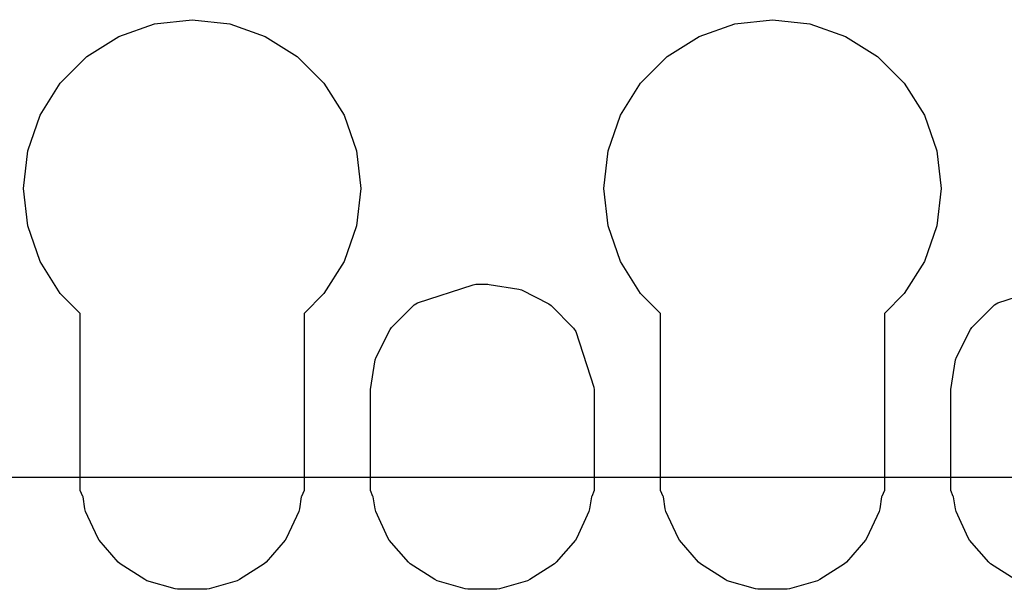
# Model space of a CAD drawing. Extents: x 138 to 258, y -115 to -93.
# Tile 5 of 44: x 142.66 to 146.97, y -114.38 to -111.89. Entities that reach past the tile are written whole.
import ezdxf

# ---------------------------------------------------------------- set-up
doc = ezdxf.new("R2010")
doc.units = 0
doc.layers.add('BLACK', color=7, linetype='CONTINUOUS')

msp = doc.modelspace()

# ---------------------------------------------------------------- linework, layer by layer
at = {"layer": 'BLACK', "linetype": 'CONTINUOUS'}
for p, q in [((143.09763, -111.964995), (143.253637, -111.910406)), ((143.09763, -111.964995), (143.253637, -111.910406)), ((143.253637, -111.910406), (143.41788, -111.8919)), ((143.253637, -111.910406), (143.41788, -111.8919)), ((143.41788, -111.8919), (143.582123, -111.910406)), ((143.41788, -111.8919), (143.582123, -111.910406)), ((143.582123, -111.910406), (143.73813, -111.964995)), ((143.582123, -111.910406), (143.73813, -111.964995)), ((145.63763, -111.964995), (145.793637, -111.910406)), ((145.63763, -111.964995), (145.793637, -111.910406)), ((145.793637, -111.910406), (145.95788, -111.8919)), ((145.793637, -111.910406), (145.95788, -111.8919)), ((145.95788, -111.8919), (146.122123, -111.910406)), ((145.95788, -111.8919), (146.122123, -111.910406)), ((146.122123, -111.910406), (146.27813, -111.964995)), ((146.122123, -111.910406), (146.27813, -111.964995)), ((142.957682, -112.05293), (143.09763, -111.964995)), ((142.957682, -112.05293), (143.09763, -111.964995)), ((143.73813, -111.964995), (143.878078, -112.05293)), ((143.73813, -111.964995), (143.878078, -112.05293)), ((145.497682, -112.05293), (145.63763, -111.964995)), ((145.497682, -112.05293), (145.63763, -111.964995)), ((146.27813, -111.964995), (146.418078, -112.05293)), ((146.27813, -111.964995), (146.418078, -112.05293)), ((142.84081, -112.169802), (142.957682, -112.05293)), ((142.84081, -112.169802), (142.957682, -112.05293)), ((143.878078, -112.05293), (143.99495, -112.169802)), ((143.878078, -112.05293), (143.99495, -112.169802)), ((145.38081, -112.169802), (145.497682, -112.05293)), ((145.38081, -112.169802), (145.497682, -112.05293)), ((146.418078, -112.05293), (146.53495, -112.169802)), ((146.418078, -112.05293), (146.53495, -112.169802)), ((142.752875, -112.30975), (142.84081, -112.169802)), ((142.752875, -112.30975), (142.84081, -112.169802)), ((143.99495, -112.169802), (144.082885, -112.30975)), ((143.99495, -112.169802), (144.082885, -112.30975)), ((145.292875, -112.30975), (145.38081, -112.169802)), ((145.292875, -112.30975), (145.38081, -112.169802)), ((146.53495, -112.169802), (146.622885, -112.30975)), ((146.53495, -112.169802), (146.622885, -112.30975)), ((142.698286, -112.465757), (142.752875, -112.30975)), ((142.698286, -112.465757), (142.752875, -112.30975)), ((144.082885, -112.30975), (144.137474, -112.465757)), ((144.082885, -112.30975), (144.137474, -112.465757)), ((145.238286, -112.465757), (145.292875, -112.30975)), ((145.238286, -112.465757), (145.292875, -112.30975)), ((146.622885, -112.30975), (146.677474, -112.465757)), ((146.622885, -112.30975), (146.677474, -112.465757)), ((142.67978, -112.63), (142.698286, -112.465757)), ((142.67978, -112.63), (142.698286, -112.465757)), ((144.137474, -112.465757), (144.15598, -112.63)), ((144.137474, -112.465757), (144.15598, -112.63)), ((145.21978, -112.63), (145.238286, -112.465757)), ((145.21978, -112.63), (145.238286, -112.465757)), ((146.677474, -112.465757), (146.69598, -112.63)), ((146.677474, -112.465757), (146.69598, -112.63)), ((142.698286, -112.794243), (142.67978, -112.63)), ((142.698286, -112.794243), (142.67978, -112.63)), ((144.15598, -112.63), (144.137474, -112.794243)), ((144.15598, -112.63), (144.137474, -112.794243)), ((145.238286, -112.794243), (145.21978, -112.63)), ((145.238286, -112.794243), (145.21978, -112.63)), ((146.69598, -112.63), (146.677474, -112.794243)), ((146.69598, -112.63), (146.677474, -112.794243)), ((142.752875, -112.95025), (142.698286, -112.794243)), ((142.752875, -112.95025), (142.698286, -112.794243)), ((144.137474, -112.794243), (144.082885, -112.95025)), ((144.137474, -112.794243), (144.082885, -112.95025)), ((145.292875, -112.95025), (145.238286, -112.794243)), ((145.292875, -112.95025), (145.238286, -112.794243)), ((146.677474, -112.794243), (146.622885, -112.95025)), ((146.677474, -112.794243), (146.622885, -112.95025)), ((142.84081, -113.090198), (142.752875, -112.95025)), ((142.84081, -113.090198), (142.752875, -112.95025)), ((144.082885, -112.95025), (143.99495, -113.090198)), ((144.082885, -112.95025), (143.99495, -113.090198)), ((145.38081, -113.090198), (145.292875, -112.95025)), ((145.38081, -113.090198), (145.292875, -112.95025)), ((146.622885, -112.95025), (146.53495, -113.090198)), ((146.622885, -112.95025), (146.53495, -113.090198)), ((144.404863, -113.129985), (144.64806, -113.050965)), ((144.404863, -113.129985), (144.64806, -113.050965)), ((144.64806, -113.050965), (144.659834, -113.0491)), ((144.64806, -113.050965), (144.659834, -113.0491)), ((144.659834, -113.0491), (144.711878, -113.0491)), ((144.659834, -113.0491), (144.711878, -113.0491)), ((144.711878, -113.0491), (144.717838, -113.049569)), ((144.711878, -113.0491), (144.717838, -113.049569)), ((144.717838, -113.049569), (144.847469, -113.0701)), ((144.717838, -113.049569), (144.847469, -113.0701)), ((144.847469, -113.0701), (144.858806, -113.073784)), ((144.847469, -113.0701), (144.858806, -113.073784)), ((144.858806, -113.073784), (144.979355, -113.135208)), ((144.858806, -113.073784), (144.979355, -113.135208)), ((146.944863, -113.129985), (147.18806, -113.050965)), ((146.944863, -113.129985), (147.18806, -113.050965)), ((142.92798, -113.177368), (142.84081, -113.090198)), ((142.92798, -113.177368), (142.84081, -113.090198)), ((143.99495, -113.090198), (143.90778, -113.177368)), ((143.99495, -113.090198), (143.90778, -113.177368)), ((145.46798, -113.177368), (145.38081, -113.090198)), ((145.46798, -113.177368), (145.38081, -113.090198)), ((146.53495, -113.090198), (146.44778, -113.177368)), ((146.53495, -113.090198), (146.44778, -113.177368)), ((144.291094, -113.237881), (144.389696, -113.139279)), ((144.291094, -113.237881), (144.389696, -113.139279)), ((144.389696, -113.139279), (144.404863, -113.129985)), ((144.389696, -113.139279), (144.404863, -113.129985)), ((144.979355, -113.135208), (144.988999, -113.142214)), ((144.979355, -113.135208), (144.988999, -113.142214)), ((144.988999, -113.142214), (145.087601, -113.240816)), ((144.988999, -113.142214), (145.087601, -113.240816)), ((146.831094, -113.237881), (146.929696, -113.139279)), ((146.831094, -113.237881), (146.929696, -113.139279)), ((146.929696, -113.139279), (146.944863, -113.129985)), ((146.929696, -113.139279), (146.944863, -113.129985)), ((142.92798, -113.9508), (142.92798, -113.177368)), ((142.92798, -113.9508), (142.92798, -113.177368)), ((143.90778, -113.177368), (143.90778, -113.9508)), ((143.90778, -113.177368), (143.90778, -113.9508)), ((145.46798, -113.9508), (145.46798, -113.177368)), ((145.46798, -113.9508), (145.46798, -113.177368)), ((146.44778, -113.177368), (146.44778, -113.9508)), ((146.44778, -113.177368), (146.44778, -113.9508)), ((144.222664, -113.368074), (144.284088, -113.247525)), ((144.222664, -113.368074), (144.284088, -113.247525)), ((144.284088, -113.247525), (144.291094, -113.237881)), ((144.284088, -113.247525), (144.291094, -113.237881)), ((145.087601, -113.240816), (145.096895, -113.255983)), ((145.087601, -113.240816), (145.096895, -113.255983)), ((146.762664, -113.368074), (146.824088, -113.247525)), ((146.762664, -113.368074), (146.824088, -113.247525)), ((146.824088, -113.247525), (146.831094, -113.237881)), ((146.824088, -113.247525), (146.831094, -113.237881)), ((145.096895, -113.255983), (145.175915, -113.49918)), ((145.096895, -113.255983), (145.175915, -113.49918)), ((144.198449, -113.509042), (144.21898, -113.379411)), ((144.198449, -113.509042), (144.21898, -113.379411)), ((144.21898, -113.379411), (144.222664, -113.368074)), ((144.21898, -113.379411), (144.222664, -113.368074)), ((146.738449, -113.509042), (146.75898, -113.379411)), ((146.738449, -113.509042), (146.75898, -113.379411)), ((146.75898, -113.379411), (146.762664, -113.368074)), ((146.75898, -113.379411), (146.762664, -113.368074)), ((144.19798, -113.515002), (144.198449, -113.509042)), ((144.19798, -113.515002), (144.198449, -113.509042)), ((145.175915, -113.49918), (145.17778, -113.510954)), ((145.175915, -113.49918), (145.17778, -113.510954)), ((145.17778, -113.510954), (145.17778, -113.9508)), ((145.17778, -113.510954), (145.17778, -113.9508)), ((146.73798, -113.515002), (146.738449, -113.509042)), ((146.73798, -113.515002), (146.738449, -113.509042)), ((144.19798, -113.9508), (144.19798, -113.515002)), ((144.19798, -113.9508), (144.19798, -113.515002)), ((146.73798, -113.9508), (146.73798, -113.515002)), ((146.73798, -113.9508), (146.73798, -113.515002)), ((157.073503, -113.894773), (139.9286, -113.89487)), ((139.928696, -113.892426), (157.0736, -113.89233)), ((142.939139, -113.977741), (142.92798, -113.9508)), ((142.939139, -113.977741), (142.92798, -113.9508)), ((142.940656, -113.978369), (142.939139, -113.977741)), ((142.940656, -113.978369), (142.939139, -113.977741)), ((142.948396, -114.032202), (142.940656, -113.978369)), ((142.948396, -114.032202), (142.940656, -113.978369)), ((143.895103, -113.978369), (143.887364, -114.032202)), ((143.895103, -113.978369), (143.887364, -114.032202)), ((143.896621, -113.977741), (143.895103, -113.978369)), ((143.896621, -113.977741), (143.895103, -113.978369)), ((143.90778, -113.9508), (143.896621, -113.977741)), ((143.90778, -113.9508), (143.896621, -113.977741)), ((144.209139, -113.977741), (144.19798, -113.9508)), ((144.209139, -113.977741), (144.19798, -113.9508)), ((144.210656, -113.978369), (144.209139, -113.977741)), ((144.210656, -113.978369), (144.209139, -113.977741)), ((144.218396, -114.032202), (144.210656, -113.978369)), ((144.218396, -114.032202), (144.210656, -113.978369)), ((145.165103, -113.978369), (145.157364, -114.032202)), ((145.165103, -113.978369), (145.157364, -114.032202)), ((145.166621, -113.977741), (145.165103, -113.978369)), ((145.166621, -113.977741), (145.165103, -113.978369)), ((145.17778, -113.9508), (145.166621, -113.977741)), ((145.17778, -113.9508), (145.166621, -113.977741)), ((145.479139, -113.977741), (145.46798, -113.9508)), ((145.479139, -113.977741), (145.46798, -113.9508)), ((145.480656, -113.978369), (145.479139, -113.977741)), ((145.480656, -113.978369), (145.479139, -113.977741)), ((145.488396, -114.032202), (145.480656, -113.978369)), ((145.488396, -114.032202), (145.480656, -113.978369)), ((146.435103, -113.978369), (146.427364, -114.032202)), ((146.435103, -113.978369), (146.427364, -114.032202)), ((146.436621, -113.977741), (146.435103, -113.978369)), ((146.436621, -113.977741), (146.435103, -113.978369)), ((146.44778, -113.9508), (146.436621, -113.977741)), ((146.44778, -113.9508), (146.436621, -113.977741)), ((146.749139, -113.977741), (146.73798, -113.9508)), ((146.749139, -113.977741), (146.73798, -113.9508)), ((146.750656, -113.978369), (146.749139, -113.977741)), ((146.750656, -113.978369), (146.749139, -113.977741)), ((146.758396, -114.032202), (146.750656, -113.978369)), ((146.758396, -114.032202), (146.750656, -113.978369)), ((142.951451, -114.042607), (142.948396, -114.032202)), ((142.951451, -114.042607), (142.948396, -114.032202)), ((143.004659, -114.159115), (142.951451, -114.042607)), ((143.004659, -114.159115), (142.951451, -114.042607)), ((143.884309, -114.042607), (143.831101, -114.159115)), ((143.884309, -114.042607), (143.831101, -114.159115)), ((143.887364, -114.032202), (143.884309, -114.042607)), ((143.887364, -114.032202), (143.884309, -114.042607)), ((144.221451, -114.042607), (144.218396, -114.032202)), ((144.221451, -114.042607), (144.218396, -114.032202)), ((144.274659, -114.159115), (144.221451, -114.042607)), ((144.274659, -114.159115), (144.221451, -114.042607)), ((145.154309, -114.042607), (145.101101, -114.159115)), ((145.154309, -114.042607), (145.101101, -114.159115)), ((145.157364, -114.032202), (145.154309, -114.042607)), ((145.157364, -114.032202), (145.154309, -114.042607)), ((145.491451, -114.042607), (145.488396, -114.032202)), ((145.491451, -114.042607), (145.488396, -114.032202)), ((145.544659, -114.159115), (145.491451, -114.042607)), ((145.544659, -114.159115), (145.491451, -114.042607)), ((146.424309, -114.042607), (146.371101, -114.159115)), ((146.424309, -114.042607), (146.371101, -114.159115)), ((146.427364, -114.032202), (146.424309, -114.042607)), ((146.427364, -114.032202), (146.424309, -114.042607)), ((146.761451, -114.042607), (146.758396, -114.032202)), ((146.761451, -114.042607), (146.758396, -114.032202)), ((146.814659, -114.159115), (146.761451, -114.042607)), ((146.814659, -114.159115), (146.761451, -114.042607)), ((143.010522, -114.168238), (143.004659, -114.159115)), ((143.010522, -114.168238), (143.004659, -114.159115)), ((143.094399, -114.265037), (143.010522, -114.168238)), ((143.094399, -114.265037), (143.010522, -114.168238)), ((143.825238, -114.168238), (143.741361, -114.265037)), ((143.825238, -114.168238), (143.741361, -114.265037)), ((143.831101, -114.159115), (143.825238, -114.168238)), ((143.831101, -114.159115), (143.825238, -114.168238)), ((144.280522, -114.168238), (144.274659, -114.159115)), ((144.280522, -114.168238), (144.274659, -114.159115)), ((144.364399, -114.265037), (144.280522, -114.168238)), ((144.364399, -114.265037), (144.280522, -114.168238)), ((145.095238, -114.168238), (145.011361, -114.265037)), ((145.095238, -114.168238), (145.011361, -114.265037)), ((145.101101, -114.159115), (145.095238, -114.168238)), ((145.101101, -114.159115), (145.095238, -114.168238)), ((145.550522, -114.168238), (145.544659, -114.159115)), ((145.550522, -114.168238), (145.544659, -114.159115)), ((145.634399, -114.265037), (145.550522, -114.168238)), ((145.634399, -114.265037), (145.550522, -114.168238)), ((146.365238, -114.168238), (146.281361, -114.265037)), ((146.365238, -114.168238), (146.281361, -114.265037)), ((146.371101, -114.159115), (146.365238, -114.168238)), ((146.371101, -114.159115), (146.365238, -114.168238)), ((146.820522, -114.168238), (146.814659, -114.159115)), ((146.820522, -114.168238), (146.814659, -114.159115)), ((146.904399, -114.265037), (146.820522, -114.168238)), ((146.904399, -114.265037), (146.820522, -114.168238)), ((143.102595, -114.272139), (143.094399, -114.265037)), ((143.102595, -114.272139), (143.094399, -114.265037)), ((143.210345, -114.341386), (143.102595, -114.272139)), ((143.210345, -114.341386), (143.102595, -114.272139)), ((143.733165, -114.272139), (143.625415, -114.341386)), ((143.733165, -114.272139), (143.625415, -114.341386)), ((143.741361, -114.265037), (143.733165, -114.272139)), ((143.741361, -114.265037), (143.733165, -114.272139)), ((144.372595, -114.272139), (144.364399, -114.265037)), ((144.372595, -114.272139), (144.364399, -114.265037)), ((144.480345, -114.341386), (144.372595, -114.272139)), ((144.480345, -114.341386), (144.372595, -114.272139)), ((145.003165, -114.272139), (144.895415, -114.341386)), ((145.003165, -114.272139), (144.895415, -114.341386)), ((145.011361, -114.265037), (145.003165, -114.272139)), ((145.011361, -114.265037), (145.003165, -114.272139)), ((145.642595, -114.272139), (145.634399, -114.265037)), ((145.642595, -114.272139), (145.634399, -114.265037)), ((145.750345, -114.341386), (145.642595, -114.272139)), ((145.750345, -114.341386), (145.642595, -114.272139)), ((146.273165, -114.272139), (146.165415, -114.341386)), ((146.273165, -114.272139), (146.165415, -114.341386)), ((146.281361, -114.265037), (146.273165, -114.272139)), ((146.281361, -114.265037), (146.273165, -114.272139)), ((146.912595, -114.272139), (146.904399, -114.265037)), ((146.912595, -114.272139), (146.904399, -114.265037)), ((147.020345, -114.341386), (146.912595, -114.272139)), ((147.020345, -114.341386), (146.912595, -114.272139)), ((143.220209, -114.345891), (143.210345, -114.341386)), ((143.220209, -114.345891), (143.210345, -114.341386)), ((143.343104, -114.381977), (143.220209, -114.345891)), ((143.343104, -114.381977), (143.220209, -114.345891)), ((143.615551, -114.345891), (143.492656, -114.381977)), ((143.615551, -114.345891), (143.492656, -114.381977)), ((143.625415, -114.341386), (143.615551, -114.345891)), ((143.625415, -114.341386), (143.615551, -114.345891)), ((144.490209, -114.345891), (144.480345, -114.341386)), ((144.490209, -114.345891), (144.480345, -114.341386)), ((144.613104, -114.381977), (144.490209, -114.345891)), ((144.613104, -114.381977), (144.490209, -114.345891)), ((144.885551, -114.345891), (144.762656, -114.381977)), ((144.885551, -114.345891), (144.762656, -114.381977)), ((144.895415, -114.341386), (144.885551, -114.345891)), ((144.895415, -114.341386), (144.885551, -114.345891)), ((145.760209, -114.345891), (145.750345, -114.341386)), ((145.760209, -114.345891), (145.750345, -114.341386)), ((145.883104, -114.381977), (145.760209, -114.345891)), ((145.883104, -114.381977), (145.760209, -114.345891)), ((146.155551, -114.345891), (146.032656, -114.381977)), ((146.155551, -114.345891), (146.032656, -114.381977)), ((146.165415, -114.341386), (146.155551, -114.345891)), ((146.165415, -114.341386), (146.155551, -114.345891)), ((143.353838, -114.38352), (143.343104, -114.381977)), ((143.353838, -114.38352), (143.343104, -114.381977)), ((143.481922, -114.38352), (143.353838, -114.38352)), ((143.481922, -114.38352), (143.353838, -114.38352)), ((143.492656, -114.381977), (143.481922, -114.38352)), ((143.492656, -114.381977), (143.481922, -114.38352)), ((144.623838, -114.38352), (144.613104, -114.381977)), ((144.623838, -114.38352), (144.613104, -114.381977)), ((144.751922, -114.38352), (144.623838, -114.38352)), ((144.751922, -114.38352), (144.623838, -114.38352)), ((144.762656, -114.381977), (144.751922, -114.38352)), ((144.762656, -114.381977), (144.751922, -114.38352)), ((145.893838, -114.38352), (145.883104, -114.381977)), ((145.893838, -114.38352), (145.883104, -114.381977)), ((146.021922, -114.38352), (145.893838, -114.38352)), ((146.021922, -114.38352), (145.893838, -114.38352)), ((146.032656, -114.381977), (146.021922, -114.38352)), ((146.032656, -114.381977), (146.021922, -114.38352))]:
    msp.add_line(p, q, dxfattribs=at)

doc.saveas('drawing.dxf')
